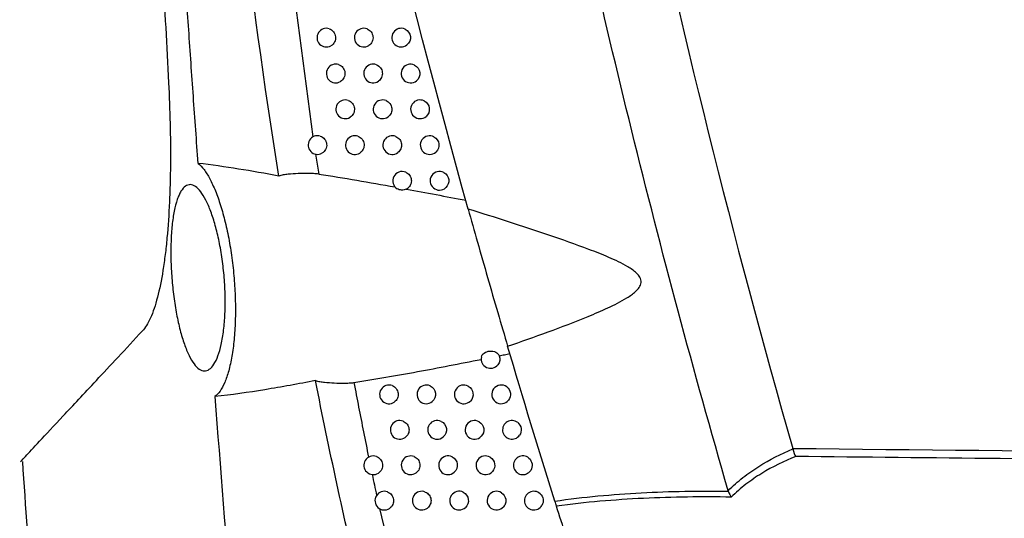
# Model space of a CAD drawing. Header units: millimetres. Extents: x -0.41 to 0.79, y -0.23 to 0.59.
# Tile 28 of 83: x 0.3256 to 0.3783, y 0.0663 to 0.0929. Entities that reach past the tile are written whole.
import ezdxf

# ---------------------------------------------------------------- set-up
doc = ezdxf.new("R2010")
doc.units = ezdxf.units.MM

msp = doc.modelspace()

# ---------------------------------------------------------------- linework, layer by layer
at = {"color": 9, "linetype": 'Continuous', "lineweight": 25}
for p, q in [((0.339617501, 0.0995211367), (0.3412953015, 0.0866657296)), ((0.3448545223, 0.0667932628), (0.3452022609, 0.0653828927))]:
    msp.add_line(p, q, dxfattribs=at)
at = {"color": 7, "linetype": 'Continuous', "lineweight": 25}
msp.add_line((0.3414399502, 0.0857407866), (0.3416093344, 0.0846804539), dxfattribs=at)
for centre, radius, start, end in [((0.3420156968, 0.0919751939), 0.0005, 72.0203774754, 299.4561108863), ((0.3440156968, 0.0919751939), 0.0005000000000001, 69.1703261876, 303.32087711), ((0.3460156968, 0.0919751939), 0.0005, 65.0331733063, 308.4026009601), ((0.3425166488, 0.0900582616), 0.0005000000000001, 71.5418394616, 300.2958614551), ((0.3445166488, 0.0900582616), 0.0005000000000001, 68.543601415, 304.2968343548), ((0.3465166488, 0.0900582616), 0.0005, 64.176604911, 309.5911058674), ((0.3430251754, 0.0881433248), 0.0005000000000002, 71.0369518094, 301.160874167), ((0.3450251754, 0.0881433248), 0.0005000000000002, 67.8811993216, 305.3062815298), ((0.3470251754, 0.0881433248), 0.0005000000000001, 63.2671424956, 310.8287972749), ((0.3415412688, 0.0862304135), 0.0005000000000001, 72.8678704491, 298.6528483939), ((0.3435412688, 0.0862304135), 0.0005, 70.5042916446, 302.0523077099), ((0.3455412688, 0.0862304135), 0.0005, 67.180882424, 306.3511542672), ((0.3475412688, 0.0862304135), 0.0005, 62.3006167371, 312.1194716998), ((0.3460649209, 0.0843195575), 0.0005000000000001, 66.4401966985, 239.044231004), ((0.3480649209, 0.0843195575), 0.0005000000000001, 61.2723114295, 313.4674577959), ((0.3460649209, 0.0843195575), 0.0005000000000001, 295.999198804, 307.4335971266), ((0.3507962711, 0.0747971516), 0.0005000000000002, 168.411724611, 321.2727014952), ((0.3453650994, 0.0728992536), 0.0005, 69.2465628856, 304.8247824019), ((0.3473650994, 0.0728992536), 0.0005, 65.8517590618, 309.1553003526), ((0.3493650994, 0.0728992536), 0.0004999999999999, 60.973779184, 314.8732721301), ((0.3513650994, 0.0728992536), 0.0005000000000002, 53.4358670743, 323.1041892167), ((0.3459414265, 0.0710036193), 0.0005000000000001, 68.6117771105, 305.8159978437), ((0.3479414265, 0.0710036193), 0.0005000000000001, 65.0291600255, 310.3157846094), ((0.3499414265, 0.0710036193), 0.0005000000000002, 59.8546372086, 316.305083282), ((0.3519414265, 0.0710036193), 0.0005, 51.7626311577, 325.0533845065), ((0.3445252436, 0.0691102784), 0.0005, 70.6721515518, 303.1361424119), ((0.3465252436, 0.0691102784), 0.0005, 67.9425037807, 306.8389229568), ((0.3485252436, 0.0691102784), 0.0005, 64.1588783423, 311.5199834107), ((0.3505252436, 0.0691102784), 0.0005, 58.661788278, 317.8049371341), ((0.3525252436, 0.0691102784), 0.0005000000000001, 49.9456801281, 327.1379797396), ((0.3451165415, 0.0672192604), 0.0005, 70.1133051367, 304.0617783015), ((0.3471165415, 0.0672192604), 0.0005000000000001, 67.2366543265, 307.8953699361), ((0.3491165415, 0.0672192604), 0.0005000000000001, 63.2374060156, 312.7710743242), ((0.3511165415, 0.0672192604), 0.0005000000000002, 57.3879780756, 319.3796627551), ((0.3531165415, 0.0672192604), 0.0005000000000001, 47.9616776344, 329.3807013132)]:
    msp.add_arc(centre, radius, start, end, dxfattribs=at)
for points, knots in [([(0.3635082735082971, 0.0677478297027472), (0.3616632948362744, 0.0741266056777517), (0.3599447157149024, 0.0805423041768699), (0.3567658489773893, 0.0934285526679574), (0.3553046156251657, 0.0999006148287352), (0.352639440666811, 0.1129028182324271), (0.3514350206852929, 0.1194356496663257), (0.3492867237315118, 0.1325334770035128), (0.3483424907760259, 0.139100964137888), (0.346715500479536, 0.1522733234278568), (0.3460312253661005, 0.1588819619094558), (0.3449259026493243, 0.1721017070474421), (0.34450463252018, 0.1787159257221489), (0.3436340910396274, 0.1985715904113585), (0.3435748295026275, 0.2118259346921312), (0.3440495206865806, 0.2250979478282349)], [0, 0, 0, 0, 0.125, 0.125, 0.2500000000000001, 0.2500000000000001, 0.3750000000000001, 0.3750000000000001, 0.5000000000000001, 0.5000000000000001, 0.6250000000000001, 0.6250000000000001, 0.7500000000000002, 0.7500000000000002, 1, 1, 1, 1]), ([(0.3480502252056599, 0.2226828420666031), (0.3476932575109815, 0.2116513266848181), (0.3477043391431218, 0.2006079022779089), (0.3485779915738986, 0.175196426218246), (0.3496982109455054, 0.1608372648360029), (0.3531818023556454, 0.1322704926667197), (0.3555451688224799, 0.1180629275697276), (0.3609350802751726, 0.0925658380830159), (0.3637519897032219, 0.0812320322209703), (0.3669648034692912, 0.0700115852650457)], [3.109241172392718, 3.109241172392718, 3.109241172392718, 3.109241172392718, 3.17595934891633, 3.17595934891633, 3.2629390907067, 3.2629390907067, 3.349918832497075, 3.349918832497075, 3.420469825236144, 3.420469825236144, 3.420469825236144, 3.420469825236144]), ([(0.3317635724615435, 0.1395909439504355), (0.3317861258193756, 0.1383949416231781), (0.3318303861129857, 0.1360478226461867), (0.3319073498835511, 0.132594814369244), (0.3319891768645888, 0.1292767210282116), (0.3320756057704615, 0.1260935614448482), (0.3321653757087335, 0.1230453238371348), (0.3322575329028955, 0.1201320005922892), (0.3323511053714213, 0.1173535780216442), (0.3324943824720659, 0.1133270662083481), (0.3326974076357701, 0.1080925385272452), (0.3329746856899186, 0.1016906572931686), (0.333264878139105, 0.0955431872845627), (0.3334737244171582, 0.0915310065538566), (0.3335759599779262, 0.0895669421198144)], [0, 0, 0, 0, 0.0716636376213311, 0.140637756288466, 0.2069223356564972, 0.2705173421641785, 0.3314227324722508, 0.3896384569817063, 0.4451644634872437, 0.4980007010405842, 0.6310719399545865, 0.7590951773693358, 0.8820709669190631, 1, 1, 1, 1]), ([(0.3351613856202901, 0.0852524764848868), (0.3350743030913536, 0.0864471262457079), (0.3349008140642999, 0.0888271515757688), (0.3346551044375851, 0.0923842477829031), (0.3344210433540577, 0.0959141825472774), (0.3341993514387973, 0.0994169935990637), (0.3339895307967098, 0.1028926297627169), (0.3337914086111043, 0.1063410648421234), (0.3336047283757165, 0.1097622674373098), (0.3334292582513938, 0.113156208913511), (0.3332647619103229, 0.1165228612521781), (0.3331110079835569, 0.119862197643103), (0.3329677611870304, 0.1231741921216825), (0.3328348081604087, 0.1264588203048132), (0.3327118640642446, 0.1297160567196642), (0.3325989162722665, 0.1329458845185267), (0.3324949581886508, 0.1361482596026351), (0.3324331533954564, 0.1382741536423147), (0.3324023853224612, 0.1393324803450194)], [0, 0, 0, 0, 0.0663551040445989, 0.132195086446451, 0.1975202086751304, 0.2623307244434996, 0.3266268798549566, 0.3904089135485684, 0.4536770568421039, 0.5164315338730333, 0.5786725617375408, 0.6404003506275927, 0.7016151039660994, 0.7623170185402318, 0.8225062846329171, 0.8821830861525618, 0.9413476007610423, 1, 1, 1, 1]), ([(0.3421700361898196, 0.0924507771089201), (0.3422605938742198, 0.092421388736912), (0.3423409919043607, 0.0923648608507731), (0.3424600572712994, 0.092214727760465), (0.3424980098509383, 0.0921206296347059), (0.3425173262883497, 0.0919287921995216), (0.342499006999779, 0.0918292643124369), (0.3424120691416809, 0.0916580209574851), (0.3423444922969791, 0.0915866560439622), (0.342261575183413, 0.0915398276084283)], [0, 0, 0, 0, 0.25, 0.25, 0.5, 0.5, 0.75, 0.75, 1, 1, 1, 1]), ([(0.3441934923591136, 0.0924425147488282), (0.344278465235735, 0.0924101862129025), (0.3443530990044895, 0.0923539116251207), (0.3444635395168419, 0.0922094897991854), (0.3444991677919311, 0.0921204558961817), (0.3445191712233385, 0.0919382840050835), (0.3445041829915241, 0.091844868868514), (0.3444271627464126, 0.0916783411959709), (0.344366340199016, 0.0916073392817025), (0.3442903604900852, 0.0915573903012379)], [0, 0, 0, 0, 0.25, 0.25, 0.5, 0.5, 0.75, 0.75, 1, 1, 1, 1]), ([(0.346226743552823, 0.0924284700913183), (0.3463804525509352, 0.0923569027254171), (0.3464903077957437, 0.0922034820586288), (0.3465302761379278, 0.0918630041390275), (0.3464591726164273, 0.0916886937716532), (0.346326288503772, 0.0915833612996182)], [0, 0, 0, 0, 0.5, 0.5, 1, 1, 1, 1]), ([(0.342674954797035, 0.0905325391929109), (0.3427644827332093, 0.0905026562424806), (0.3428438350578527, 0.0904462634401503), (0.3429614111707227, 0.0902974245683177), (0.3429990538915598, 0.0902043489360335), (0.3430187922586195, 0.0900145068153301), (0.3430013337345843, 0.0899161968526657), (0.3429165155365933, 0.0897455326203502), (0.3428503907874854, 0.0896741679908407), (0.342768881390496, 0.0896265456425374)], [0, 0, 0, 0, 0.25, 0.25, 0.5, 0.5, 0.75, 0.75, 1, 1, 1, 1]), ([(0.3446995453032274, 0.0905236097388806), (0.344783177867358, 0.0904907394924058), (0.3448564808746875, 0.0904346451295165), (0.3449650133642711, 0.0902916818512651), (0.3450001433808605, 0.0902039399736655), (0.3450204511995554, 0.0900239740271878), (0.3450061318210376, 0.0899316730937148), (0.3449318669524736, 0.0897669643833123), (0.3448726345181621, 0.0896958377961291), (0.3447983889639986, 0.0896451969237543)], [0, 0, 0, 0, 0.25, 0.25, 0.5, 0.5, 0.75, 0.75, 1, 1, 1, 1]), ([(0.3467344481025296, 0.0905083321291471), (0.3468844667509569, 0.0904357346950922), (0.3469910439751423, 0.0902854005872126), (0.3470314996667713, 0.0899506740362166), (0.346963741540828, 0.089779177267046), (0.3468353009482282, 0.0896729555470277)], [0, 0, 0, 0, 0.5, 0.5, 1, 1, 1, 1]), ([(0.3335759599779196, 0.0895669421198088), (0.3336506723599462, 0.0880969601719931), (0.3336867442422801, 0.0866580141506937), (0.3336736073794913, 0.0849060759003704), (0.333668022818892, 0.0845580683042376), (0.3336504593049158, 0.0838672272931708), (0.3336384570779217, 0.0835247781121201), (0.3335928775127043, 0.0825217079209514), (0.33354967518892, 0.0818800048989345), (0.3334638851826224, 0.0809626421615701), (0.3334317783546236, 0.080664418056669), (0.3333600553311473, 0.0800843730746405), (0.3333203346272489, 0.0798023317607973), (0.3331921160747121, 0.079000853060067), (0.3330938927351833, 0.0785193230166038), (0.3329272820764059, 0.0778802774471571), (0.3328685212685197, 0.0776811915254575), (0.3327443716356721, 0.077312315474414), (0.3326786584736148, 0.077141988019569), (0.3324756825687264, 0.0766871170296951), (0.332331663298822, 0.0764547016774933), (0.33217970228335, 0.0762917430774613)], [0, 0, 0, 0, 0.2499999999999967, 0.2499999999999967, 0.3124999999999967, 0.3124999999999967, 0.3749999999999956, 0.3749999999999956, 0.4999999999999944, 0.4999999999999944, 0.5624999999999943, 0.5624999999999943, 0.6249999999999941, 0.6249999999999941, 0.7499999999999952, 0.7499999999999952, 0.8124999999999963, 0.8124999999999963, 0.8749999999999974, 0.8749999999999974, 1, 1, 1, 1]), ([(0.343187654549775, 0.0886161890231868), (0.3432760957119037, 0.0885858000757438), (0.343354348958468, 0.0885295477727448), (0.3434703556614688, 0.0883820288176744), (0.3435076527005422, 0.0882900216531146), (0.3435277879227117, 0.0881022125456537), (0.3435112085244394, 0.0880052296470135), (0.3434285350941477, 0.0878351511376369), (0.3433639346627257, 0.0877638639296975), (0.343283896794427, 0.0877154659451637)], [0, 0, 0, 0, 0.25, 0.25, 0.5, 0.5, 0.75, 0.75, 1, 1, 1, 1]), ([(0.3452134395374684, 0.0886065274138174), (0.3452956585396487, 0.088573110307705), (0.3453675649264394, 0.0885172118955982), (0.345474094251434, 0.088375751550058), (0.3455086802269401, 0.0882893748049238), (0.3455292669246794, 0.0881116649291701), (0.3455156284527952, 0.0880205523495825), (0.3454441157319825, 0.0878577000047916), (0.3453865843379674, 0.0877865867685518), (0.3453141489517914, 0.0877352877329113)], [0, 0, 0, 0, 0.25, 0.25, 0.5, 0.5, 0.75, 0.75, 1, 1, 1, 1]), ([(0.3472500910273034, 0.0885898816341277), (0.3473962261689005, 0.0885162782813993), (0.3474994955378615, 0.0883683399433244), (0.3475401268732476, 0.0880411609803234), (0.3474758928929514, 0.0878719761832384), (0.3473520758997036, 0.0877649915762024)], [0, 0, 0, 0, 0.5, 0.5, 1, 1, 1, 1]), ([(0.341688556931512, 0.086708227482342), (0.3417805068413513, 0.0866798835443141), (0.3418624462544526, 0.0866235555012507), (0.3419840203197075, 0.0864723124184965), (0.342022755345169, 0.0863771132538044), (0.3420423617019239, 0.086182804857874), (0.342023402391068, 0.0860817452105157), (0.3419345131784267, 0.0859093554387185), (0.3418654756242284, 0.0858377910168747), (0.341781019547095, 0.0857916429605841)], [0, 0, 0, 0, 0.25, 0.25, 0.5, 0.5, 0.75, 0.75, 1, 1, 1, 1]), ([(0.3437081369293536, 0.086701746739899), (0.3437954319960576, 0.0866708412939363), (0.3438725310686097, 0.0866147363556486), (0.3439868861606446, 0.0864685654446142), (0.3440238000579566, 0.0863776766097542), (0.3440443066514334, 0.0861919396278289), (0.3440286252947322, 0.086096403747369), (0.343948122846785, 0.0859269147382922), (0.3438851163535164, 0.0858557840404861), (0.3438066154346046, 0.0858066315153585)], [0, 0, 0, 0, 0.25, 0.25, 0.5, 0.5, 0.75, 0.75, 1, 1, 1, 1]), ([(0.345735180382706, 0.0866912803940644), (0.3458159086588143, 0.0866573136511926), (0.3458863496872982, 0.0866016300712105), (0.3459907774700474, 0.0864617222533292), (0.3460247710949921, 0.0863767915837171), (0.3460456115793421, 0.0862013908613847), (0.3460326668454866, 0.0861115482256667), (0.3459639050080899, 0.0859505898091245), (0.3459081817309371, 0.085879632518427), (0.345837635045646, 0.0858277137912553)], [0, 0, 0, 0, 0.25, 0.25, 0.5, 0.5, 0.75, 0.75, 1, 1, 1, 1]), ([(0.3477736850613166, 0.0866731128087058), (0.3479157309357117, 0.0865985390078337), (0.3480155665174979, 0.0864531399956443), (0.3480562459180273, 0.0861336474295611), (0.3479956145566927, 0.0859671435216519), (0.3478766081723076, 0.0858595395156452)], [0, 0, 0, 0, 0.5, 0.5, 1, 1, 1, 1]), ([(0.3351613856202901, 0.0852524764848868), (0.3352650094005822, 0.0851689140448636), (0.335369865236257, 0.0850570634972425), (0.3355799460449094, 0.0847769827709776), (0.3356830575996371, 0.0846117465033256), (0.3358853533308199, 0.0842324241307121), (0.3359845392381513, 0.0840183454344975), (0.3361785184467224, 0.0835387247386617), (0.3362711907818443, 0.0832782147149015), (0.3364460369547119, 0.0827215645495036), (0.3365285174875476, 0.0824246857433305), (0.3366827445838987, 0.0817917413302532), (0.3367534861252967, 0.0814590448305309), (0.336878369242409, 0.0807786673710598), (0.3369331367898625, 0.0804285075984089), (0.3370030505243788, 0.0798875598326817), (0.3370243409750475, 0.0797040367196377), (0.3370618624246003, 0.0793390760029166), (0.3370782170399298, 0.0791567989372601), (0.3371201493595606, 0.0786105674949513), (0.3371386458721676, 0.0782472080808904), (0.3371516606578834, 0.0777034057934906), (0.3371534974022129, 0.0775222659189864), (0.3371521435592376, 0.0771679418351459), (0.3371489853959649, 0.076993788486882), (0.3371322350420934, 0.0764801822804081), (0.3371114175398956, 0.0761495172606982), (0.3370501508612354, 0.075512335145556), (0.3370103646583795, 0.0752134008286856), (0.3369144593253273, 0.0746585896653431), (0.3368580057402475, 0.0744008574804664), (0.3367294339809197, 0.0739309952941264), (0.3366587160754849, 0.0737235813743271), (0.3365054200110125, 0.0733608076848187), (0.3364223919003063, 0.0732048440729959), (0.3362464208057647, 0.0729494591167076), (0.336154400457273, 0.0728509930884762), (0.336058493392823, 0.0727814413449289)], [0, 0, 0, 0, 0.0624999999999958, 0.0624999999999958, 0.1249999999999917, 0.1249999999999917, 0.1874999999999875, 0.1874999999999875, 0.2499999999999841, 0.2499999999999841, 0.3124999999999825, 0.3124999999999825, 0.3749999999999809, 0.3749999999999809, 0.4374999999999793, 0.4374999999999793, 0.4687499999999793, 0.4687499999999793, 0.4999999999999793, 0.4999999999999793, 0.5624999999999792, 0.5624999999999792, 0.5937499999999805, 0.5937499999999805, 0.6249999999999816, 0.6249999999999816, 0.6874999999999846, 0.6874999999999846, 0.7499999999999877, 0.7499999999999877, 0.8124999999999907, 0.8124999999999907, 0.8749999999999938, 0.8749999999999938, 0.9374999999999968, 0.9374999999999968, 1, 1, 1, 1]), ([(0.3394747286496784, 0.0845741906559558), (0.3387544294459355, 0.0847112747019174), (0.3380350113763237, 0.084837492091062), (0.3365974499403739, 0.0850649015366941), (0.3358797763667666, 0.0851664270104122), (0.33516138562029, 0.0852524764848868)], [0, 0, 0, 0, 0.5, 0.5, 1, 1, 1, 1]), ([(0.3416094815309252, 0.0846804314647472), (0.341518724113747, 0.0846942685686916), (0.3414269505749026, 0.0847009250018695), (0.3412429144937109, 0.0847109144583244), (0.3411505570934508, 0.0847135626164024), (0.3408728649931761, 0.0847172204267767), (0.3406885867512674, 0.0847139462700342), (0.3403264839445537, 0.0846984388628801), (0.3401476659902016, 0.0846862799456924), (0.3398842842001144, 0.0846573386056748), (0.3397967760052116, 0.0846458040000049), (0.3396285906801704, 0.0846167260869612), (0.3395467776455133, 0.0846000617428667), (0.3394747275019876, 0.0845741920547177)], [0, 0, 0, 0, 0.1249999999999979, 0.1249999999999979, 0.2499999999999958, 0.2499999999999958, 0.4999999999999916, 0.4999999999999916, 0.7499999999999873, 0.7499999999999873, 0.8749999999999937, 0.8749999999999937, 1, 1, 1, 1]), ([(0.3416094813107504, 0.0846804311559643), (0.3422868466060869, 0.0845771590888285), (0.3429651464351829, 0.0844672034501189), (0.344324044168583, 0.0842369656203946), (0.3450046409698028, 0.0841166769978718), (0.3456865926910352, 0.0839926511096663)], [0, 0, 0, 0, 0.5, 0.5, 1, 1, 1, 1]), ([(0.3462647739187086, 0.0847778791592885), (0.3463439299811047, 0.084743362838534), (0.3464128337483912, 0.0846879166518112), (0.346515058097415, 0.0845496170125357), (0.3465484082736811, 0.0844662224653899), (0.3465694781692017, 0.084293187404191), (0.3465572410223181, 0.084204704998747), (0.3464912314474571, 0.0840456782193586), (0.3464374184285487, 0.0839750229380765), (0.3463688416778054, 0.083922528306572)], [0, 0, 0, 0, 0.25, 0.25, 0.5, 0.5, 0.75, 0.75, 1, 1, 1, 1]), ([(0.3483052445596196, 0.0847580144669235), (0.348442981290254, 0.0846825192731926), (0.3485392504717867, 0.0845398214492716), (0.3485798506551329, 0.0842281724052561), (0.3485228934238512, 0.084064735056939), (0.3484088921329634, 0.0839566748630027)], [0, 0, 0, 0, 0.5, 0.5, 1, 1, 1, 1]), ([(0.3364450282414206, 0.08013137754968), (0.336490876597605, 0.0798052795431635), (0.3365269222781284, 0.0794779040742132), (0.3365800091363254, 0.0788206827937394), (0.336597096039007, 0.0784885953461), (0.3366104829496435, 0.0778315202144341), (0.3366067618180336, 0.0775144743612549), (0.3365792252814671, 0.0769026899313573), (0.3365549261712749, 0.0766054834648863), (0.3364881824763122, 0.0760587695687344), (0.3364458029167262, 0.0758064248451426), (0.3363433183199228, 0.0753437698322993), (0.3362839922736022, 0.0751378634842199), (0.3361529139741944, 0.0747833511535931), (0.3360800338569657, 0.0746320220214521), (0.3359247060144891, 0.0743908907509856), (0.3358429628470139, 0.0743013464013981), (0.3356717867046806, 0.0741822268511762), (0.3355816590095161, 0.0741531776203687), (0.3354006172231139, 0.0741577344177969), (0.335308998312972, 0.0741904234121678), (0.335123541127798, 0.0743171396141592), (0.3350301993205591, 0.0744115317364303), (0.3348486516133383, 0.0746547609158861), (0.3347595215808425, 0.0748041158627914), (0.3345845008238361, 0.0751608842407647), (0.3345006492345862, 0.0753644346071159), (0.3343421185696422, 0.0758153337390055), (0.3342666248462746, 0.076065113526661), (0.3341262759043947, 0.0766063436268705), (0.3340628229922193, 0.0768918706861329), (0.3339774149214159, 0.0773422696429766), (0.3339505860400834, 0.0774961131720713), (0.3339003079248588, 0.0778115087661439), (0.3338768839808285, 0.0779731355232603), (0.3338133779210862, 0.0784582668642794), (0.3337793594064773, 0.0787857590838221), (0.3337280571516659, 0.0794489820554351), (0.3337109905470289, 0.0797857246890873), (0.3336957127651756, 0.0804359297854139), (0.3336971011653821, 0.0807534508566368), (0.3337187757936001, 0.0813727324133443), (0.3337387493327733, 0.0816645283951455), (0.3337961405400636, 0.082210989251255), (0.3338341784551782, 0.0824686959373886), (0.3339256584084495, 0.0829296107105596), (0.3339789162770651, 0.0831338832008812), (0.3340701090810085, 0.0834016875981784), (0.3341025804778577, 0.0834847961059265), (0.3341701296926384, 0.0836348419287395), (0.3342052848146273, 0.0837021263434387), (0.3343148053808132, 0.0838815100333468), (0.3343934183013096, 0.0839715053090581), (0.3345608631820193, 0.0840901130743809), (0.3346475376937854, 0.0841173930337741), (0.3348265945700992, 0.0841111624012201), (0.3349199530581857, 0.0840768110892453), (0.33510718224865, 0.0839480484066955), (0.3352008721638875, 0.0838545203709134), (0.3353883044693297, 0.0836098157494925), (0.3354827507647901, 0.0834568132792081), (0.3356642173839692, 0.0831032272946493), (0.3357520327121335, 0.0829020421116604), (0.3359214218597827, 0.0824495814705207), (0.3360028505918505, 0.0821977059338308), (0.3361518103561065, 0.0816640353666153), (0.3362203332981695, 0.0813798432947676), (0.3363444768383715, 0.0807746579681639), (0.3363991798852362, 0.0804574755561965), (0.3364450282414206, 0.08013137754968)], [0, 0, 0, 0, 0.0312499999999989, 0.0312499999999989, 0.0624999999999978, 0.0624999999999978, 0.0937499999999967, 0.0937499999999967, 0.1249999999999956, 0.1249999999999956, 0.1562499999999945, 0.1562499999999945, 0.1874999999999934, 0.1874999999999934, 0.2187499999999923, 0.2187499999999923, 0.2499999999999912, 0.2499999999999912, 0.2812499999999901, 0.2812499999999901, 0.312499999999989, 0.312499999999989, 0.3437499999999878, 0.3437499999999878, 0.3749999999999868, 0.3749999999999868, 0.4062499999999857, 0.4062499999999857, 0.4374999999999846, 0.4374999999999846, 0.4687499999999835, 0.4687499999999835, 0.4843749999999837, 0.4843749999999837, 0.499999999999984, 0.499999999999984, 0.5312499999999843, 0.5312499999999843, 0.5624999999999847, 0.5624999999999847, 0.593749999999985, 0.593749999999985, 0.6249999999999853, 0.6249999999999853, 0.6562499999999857, 0.6562499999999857, 0.687499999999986, 0.687499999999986, 0.7031249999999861, 0.7031249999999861, 0.7187499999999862, 0.7187499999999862, 0.7499999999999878, 0.7499999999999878, 0.7812499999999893, 0.7812499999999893, 0.8124999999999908, 0.8124999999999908, 0.8437499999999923, 0.8437499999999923, 0.8749999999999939, 0.8749999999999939, 0.9062499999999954, 0.9062499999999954, 0.937499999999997, 0.937499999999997, 0.9687499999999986, 0.9687499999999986, 1, 1, 1, 1]), ([(0.3462841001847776, 0.0838701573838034), (0.3462178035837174, 0.0838378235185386), (0.3461306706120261, 0.0838217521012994), (0.3459564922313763, 0.0838292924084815), (0.3458709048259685, 0.0838528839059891), (0.3458077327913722, 0.0838907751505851)], [0, 0, 0, 0, 0.5, 0.5, 1, 1, 1, 1]), ([(0.3463026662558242, 0.0838796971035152), (0.3468291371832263, 0.0837824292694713), (0.3473564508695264, 0.0836831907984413), (0.3484129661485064, 0.0834821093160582), (0.3489421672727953, 0.0833802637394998), (0.3494724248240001, 0.0832778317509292)], [0, 0, 0, 0, 0.5, 0.5, 1, 1, 1, 1]), ([(0.3517122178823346, 0.0754786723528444), (0.3524328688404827, 0.0757262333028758), (0.3531532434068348, 0.0759798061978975), (0.3545910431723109, 0.0765056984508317), (0.3553079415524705, 0.0767767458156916), (0.356372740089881, 0.0772140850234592), (0.3567260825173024, 0.0773650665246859), (0.3574230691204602, 0.0776885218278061), (0.3577687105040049, 0.077859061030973), (0.3582591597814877, 0.0781626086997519), (0.3584191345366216, 0.0782719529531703), (0.3586306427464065, 0.0784659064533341), (0.3586970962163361, 0.0785363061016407), (0.3588051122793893, 0.0786967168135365), (0.3588455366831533, 0.078787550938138), (0.3588615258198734, 0.078979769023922), (0.3588340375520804, 0.0790776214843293), (0.3587399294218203, 0.0792452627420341), (0.3586751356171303, 0.0793190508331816), (0.3584675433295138, 0.0795164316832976), (0.3583062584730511, 0.0796236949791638), (0.3578148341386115, 0.0799170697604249), (0.357469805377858, 0.0800759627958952), (0.3567723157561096, 0.0803777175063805), (0.3564181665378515, 0.0805177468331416), (0.3553518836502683, 0.0809226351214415), (0.3546353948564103, 0.081172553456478), (0.3524826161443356, 0.0819026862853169), (0.351042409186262, 0.0823615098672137), (0.3496032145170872, 0.0828089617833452)], [0, 0, 0, 0, 0.1250000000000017, 0.1250000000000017, 0.2500000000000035, 0.2500000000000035, 0.3125000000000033, 0.3125000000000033, 0.3750000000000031, 0.3750000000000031, 0.4062500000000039, 0.4062500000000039, 0.4218750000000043, 0.4218750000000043, 0.4375000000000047, 0.4375000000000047, 0.4531250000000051, 0.4531250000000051, 0.4687500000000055, 0.4687500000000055, 0.5000000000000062, 0.5000000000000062, 0.5625000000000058, 0.5625000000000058, 0.6250000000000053, 0.6250000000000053, 0.7500000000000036, 0.7500000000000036, 1, 1, 1, 1]), ([(0.3496032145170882, 0.0828089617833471), (0.3497622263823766, 0.0822399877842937), (0.3499285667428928, 0.0816486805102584), (0.350275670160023, 0.080424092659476), (0.3504581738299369, 0.0797848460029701), (0.3508208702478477, 0.0785240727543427), (0.3510034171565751, 0.0778942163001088), (0.3513674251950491, 0.0766473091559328), (0.3515430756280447, 0.0760501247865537), (0.3517122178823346, 0.0754786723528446)], [0, 0, 0, 0, 0.25, 0.25, 0.5, 0.5, 0.75, 0.75, 1, 1, 1, 1]), ([(0.3256719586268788, 0.0693130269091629), (0.3256716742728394, 0.0693127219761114), (0.3256137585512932, 0.0692506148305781), (0.3258683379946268, 0.0695236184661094), (0.3265939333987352, 0.0703017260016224), (0.3278687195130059, 0.0716687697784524), (0.3293692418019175, 0.0732778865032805), (0.3308493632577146, 0.0748651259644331), (0.3317361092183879, 0.0758160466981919), (0.3321797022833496, 0.0762917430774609)], [0, 0, 0, 0, 0.0009578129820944, 0.1950822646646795, 0.389930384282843, 0.5869623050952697, 0.7847112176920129, 0.8923021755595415, 1, 1, 1, 1]), ([(0.350306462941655, 0.0748975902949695), (0.3503226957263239, 0.0749767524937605), (0.350377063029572, 0.0750529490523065), (0.3505419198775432, 0.075169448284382), (0.3506484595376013, 0.0752066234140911), (0.3508716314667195, 0.0752233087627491), (0.3509833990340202, 0.0752024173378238), (0.351167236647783, 0.0751112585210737), (0.3512349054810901, 0.0750435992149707), (0.3512660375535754, 0.0749670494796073)], [0, 0, 0, 0, 0.25, 0.25, 0.5, 0.5, 0.75, 0.75, 1, 1, 1, 1]), ([(0.3434940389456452, 0.0735337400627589), (0.3446235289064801, 0.0737120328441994), (0.3457544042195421, 0.0739083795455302), (0.3480211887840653, 0.0743256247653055), (0.3491570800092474, 0.0745466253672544), (0.3502968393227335, 0.0747733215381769)], [0, 0, 0, 0, 0.5, 0.5, 1, 1, 1, 1]), ([(0.3414356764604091, 0.0736366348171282), (0.3405297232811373, 0.0734596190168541), (0.3396267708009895, 0.0732969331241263), (0.3378326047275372, 0.0730050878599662), (0.3369448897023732, 0.0728783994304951), (0.336058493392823, 0.0727814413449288)], [0, 0, 0, 0, 0.5, 0.5, 1, 1, 1, 1]), ([(0.3533457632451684, 0.0303826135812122), (0.3520913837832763, 0.0339073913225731), (0.3509014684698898, 0.0374558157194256), (0.3486528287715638, 0.0445911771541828), (0.3475939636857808, 0.0481787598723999), (0.3456070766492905, 0.0553939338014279), (0.3446791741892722, 0.0590216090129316), (0.3429574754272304, 0.0663054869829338), (0.3421629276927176, 0.069963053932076), (0.3414356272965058, 0.0736365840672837)], [0, 0, 0, 0, 0.25, 0.25, 0.5, 0.5, 0.75, 0.75, 1, 1, 1, 1]), ([(0.3414357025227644, 0.0736365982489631), (0.3415100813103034, 0.0736138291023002), (0.3415901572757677, 0.0735985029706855), (0.3417532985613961, 0.0735717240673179), (0.3418368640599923, 0.0735609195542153), (0.3420912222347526, 0.0735331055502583), (0.3422646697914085, 0.0735207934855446), (0.3426118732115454, 0.0735046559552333), (0.3427865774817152, 0.0735007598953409), (0.3430509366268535, 0.0735029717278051), (0.3431394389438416, 0.0735050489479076), (0.3433178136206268, 0.0735139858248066), (0.3434075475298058, 0.0735200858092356), (0.3434940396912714, 0.0735337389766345)], [0, 0, 0, 0, 0.1249999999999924, 0.1249999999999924, 0.2499999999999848, 0.2499999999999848, 0.4999999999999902, 0.4999999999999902, 0.7499999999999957, 0.7499999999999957, 0.8749999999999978, 0.8749999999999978, 1, 1, 1, 1]), ([(0.3434940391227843, 0.0735337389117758), (0.3435769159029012, 0.0730959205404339), (0.3437438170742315, 0.072214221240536), (0.344004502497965, 0.070884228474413), (0.344185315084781, 0.0699926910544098), (0.3442763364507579, 0.0695438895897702)], [0, 0, 0, 0, 0.3287760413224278, 0.6621047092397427, 1, 1, 1, 1]), ([(0.345542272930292, 0.0733668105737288), (0.3456264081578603, 0.0733349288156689), (0.3457004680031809, 0.0732796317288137), (0.3458107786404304, 0.0731377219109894), (0.3458469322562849, 0.0730502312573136), (0.3458692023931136, 0.0728702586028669), (0.3458558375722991, 0.072777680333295), (0.3457831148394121, 0.0726119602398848), (0.3457245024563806, 0.0725401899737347), (0.3456506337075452, 0.0724888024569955)], [0, 0, 0, 0, 0.25, 0.25, 0.5, 0.5, 0.75, 0.75, 1, 1, 1, 1]), ([(0.3475696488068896, 0.0733554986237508), (0.3477244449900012, 0.0732860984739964), (0.3478365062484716, 0.0731341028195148), (0.3478811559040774, 0.0727940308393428), (0.3478123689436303, 0.0726186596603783), (0.3476808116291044, 0.0725115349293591)], [0, 0, 0, 0, 0.5, 0.5, 1, 1, 1, 1]), ([(0.3496077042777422, 0.0733364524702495), (0.3497429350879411, 0.0732614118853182), (0.3498377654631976, 0.0731214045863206), (0.3498806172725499, 0.0728155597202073), (0.3498274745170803, 0.0726540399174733), (0.349717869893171, 0.0725449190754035)], [0, 0, 0, 0, 0.5, 0.5, 1, 1, 1, 1]), ([(0.3516629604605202, 0.0733008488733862), (0.3517690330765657, 0.0732221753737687), (0.3518405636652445, 0.0731009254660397), (0.3518783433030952, 0.0728416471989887), (0.3518442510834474, 0.072704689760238), (0.3517649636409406, 0.0725990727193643)], [0, 0, 0, 0, 0.5, 0.5, 1, 1, 1, 1]), ([(0.3360584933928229, 0.0727814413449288), (0.336626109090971, 0.0651335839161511), (0.3372727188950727, 0.0574906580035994), (0.3387335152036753, 0.0422179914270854), (0.3395472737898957, 0.0345887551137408), (0.3404460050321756, 0.026968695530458)], [0, 0, 0, 0, 0.5, 0.5, 1, 1, 1, 1]), ([(0.346123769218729, 0.07146918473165), (0.3462065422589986, 0.0714367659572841), (0.3462792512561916, 0.0713816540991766), (0.3463876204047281, 0.0712412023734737), (0.346423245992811, 0.0711550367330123), (0.3464457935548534, 0.0709772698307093), (0.346433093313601, 0.0708858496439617), (0.3463630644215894, 0.0707219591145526), (0.346306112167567, 0.0706501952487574), (0.3462340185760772, 0.0705981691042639)], [0, 0, 0, 0, 0.25, 0.25, 0.5, 0.5, 0.75, 0.75, 1, 1, 1, 1]), ([(0.3481525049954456, 0.0714568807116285), (0.3483037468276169, 0.0713864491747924), (0.3484126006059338, 0.0712374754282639), (0.3484577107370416, 0.0709028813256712), (0.3483921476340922, 0.0707303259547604), (0.348264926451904, 0.0706223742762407)], [0, 0, 0, 0, 0.5, 0.5, 1, 1, 1, 1]), ([(0.3501925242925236, 0.0714359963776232), (0.3503231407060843, 0.0713601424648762), (0.3504142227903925, 0.0712230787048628), (0.3504567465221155, 0.0709252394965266), (0.3504072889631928, 0.0707674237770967), (0.3503029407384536, 0.0706582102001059)], [0, 0, 0, 0, 0.5, 0.5, 1, 1, 1, 1]), ([(0.3522508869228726, 0.0713963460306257), (0.3523504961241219, 0.0713178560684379), (0.3524172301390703, 0.0712014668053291), (0.3524541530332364, 0.0709521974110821), (0.3524239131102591, 0.0708211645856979), (0.3523512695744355, 0.0707172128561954)], [0, 0, 0, 0, 0.5, 0.5, 1, 1, 1, 1]), ([(0.3446907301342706, 0.0695820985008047), (0.3447775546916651, 0.0695516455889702), (0.3448544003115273, 0.0694963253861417), (0.3449689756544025, 0.0693520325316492), (0.3450064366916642, 0.0692621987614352), (0.3450288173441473, 0.0690779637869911), (0.3450145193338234, 0.0689831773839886), (0.3449369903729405, 0.0688135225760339), (0.3448756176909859, 0.0687418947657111), (0.3447985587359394, 0.0686915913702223)], [0, 0, 0, 0, 0.25, 0.25, 0.5, 0.5, 0.75, 0.75, 1, 1, 1, 1]), ([(0.3467130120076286, 0.0695736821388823), (0.3467943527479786, 0.0695407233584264), (0.3468656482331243, 0.0694858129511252), (0.3469719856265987, 0.0693468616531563), (0.3470070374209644, 0.0692620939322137), (0.3470298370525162, 0.0690865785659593), (0.3470178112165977, 0.0689963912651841), (0.3469504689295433, 0.0688343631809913), (0.3468952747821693, 0.0687627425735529), (0.346825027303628, 0.0687101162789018)], [0, 0, 0, 0, 0.25, 0.25, 0.5, 0.5, 0.75, 0.75, 1, 1, 1, 1]), ([(0.3487431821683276, 0.0695602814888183), (0.3488906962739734, 0.0694888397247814), (0.3489963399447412, 0.0693421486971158), (0.3490415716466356, 0.0690148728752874), (0.348979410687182, 0.0688445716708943), (0.3488566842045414, 0.068735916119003)], [0, 0, 0, 0, 0.5, 0.5, 1, 1, 1, 1]), ([(0.350785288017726, 0.0695373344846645), (0.3509110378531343, 0.0694607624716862), (0.3509982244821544, 0.0693268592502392), (0.3510402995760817, 0.0690372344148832), (0.3509945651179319, 0.0688835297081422), (0.350895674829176, 0.0687744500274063)], [0, 0, 0, 0, 0.5, 0.5, 1, 1, 1, 1]), ([(0.3635082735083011, 0.0677478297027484), (0.3637577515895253, 0.0680009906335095), (0.3640216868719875, 0.0682349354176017), (0.3645685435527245, 0.0686669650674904), (0.3648518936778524, 0.0688655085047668), (0.3657271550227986, 0.0694166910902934), (0.3663403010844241, 0.0697229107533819), (0.3669722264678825, 0.0699805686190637)], [0, 0, 0, 0, 0.2499999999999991, 0.2499999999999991, 0.4999999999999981, 0.4999999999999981, 1, 1, 1, 1]), ([(0.367124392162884, 0.0695780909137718), (0.3664952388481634, 0.0693284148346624), (0.3658836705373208, 0.069031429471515), (0.3650117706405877, 0.0684962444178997), (0.3647293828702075, 0.0683032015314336), (0.3641843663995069, 0.0678820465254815), (0.3639213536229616, 0.067653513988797), (0.3636732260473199, 0.0674055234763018)], [0, 0, 0, 0, 0.5000000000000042, 0.5000000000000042, 0.7500000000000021, 0.7500000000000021, 1, 1, 1, 1]), ([(0.4466008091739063, 0.0687187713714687), (0.4385929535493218, 0.0688100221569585), (0.4305850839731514, 0.0688997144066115), (0.4225772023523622, 0.0689879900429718), (0.4174094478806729, 0.0690449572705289), (0.4122416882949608, 0.069101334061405), (0.4070739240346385, 0.0691571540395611), (0.401048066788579, 0.0692222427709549), (0.3950222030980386, 0.0692865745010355), (0.3889963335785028, 0.0693501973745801), (0.3817056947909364, 0.0694271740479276), (0.3744150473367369, 0.0695031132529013), (0.367124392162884, 0.0695780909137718)], [0.0004913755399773, 0.0004913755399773, 0.0004913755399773, 0.0004913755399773, 0.0245199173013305, 0.0245199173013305, 0.0245199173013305, 0.0400263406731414, 0.0400263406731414, 0.0400263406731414, 0.0581075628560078, 0.0581075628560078, 0.0581075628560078, 0.0799838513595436, 0.0799838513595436, 0.0799838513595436, 0.0799838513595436]), ([(0.325755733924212, 0.0693192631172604), (0.3260973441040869, 0.0644550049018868), (0.3270678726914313, 0.0506354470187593), (0.3285312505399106, 0.0368584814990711), (0.3294795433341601, 0.0279307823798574)], [0, 0, 0, 0, 0.3519836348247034, 1, 1, 1, 1]), ([(0.3528470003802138, 0.0694929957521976), (0.3529397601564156, 0.0694150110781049), (0.3530014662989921, 0.0693039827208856), (0.3530373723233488, 0.0690651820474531), (0.3530109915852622, 0.0689407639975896), (0.352945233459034, 0.0688389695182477)], [0, 0, 0, 0, 0.5, 0.5, 1, 1, 1, 1]), ([(0.3444684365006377, 0.068613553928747), (0.3445071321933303, 0.0684284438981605), (0.344584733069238, 0.0680572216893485), (0.3446635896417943, 0.0676862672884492), (0.3447031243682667, 0.0675002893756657)], [0, 0, 0, 0, 0.4986502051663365, 1, 1, 1, 1]), ([(0.345286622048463, 0.0676894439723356), (0.3453722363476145, 0.0676584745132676), (0.3454478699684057, 0.0676033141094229), (0.3455607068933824, 0.0674603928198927), (0.3455977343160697, 0.0673717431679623), (0.3456204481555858, 0.0671896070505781), (0.3456067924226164, 0.0670958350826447), (0.345531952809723, 0.0669279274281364), (0.3454720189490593, 0.0668560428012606), (0.345396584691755, 0.0668050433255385)], [0, 0, 0, 0, 0.25, 0.25, 0.5, 0.5, 0.75, 0.75, 1, 1, 1, 1]), ([(0.3473100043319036, 0.0676803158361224), (0.3473898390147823, 0.0676468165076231), (0.3474596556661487, 0.0675921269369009), (0.3475638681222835, 0.0674547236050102), (0.34759829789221, 0.0673714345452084), (0.3476213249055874, 0.0671982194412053), (0.3476099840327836, 0.0671093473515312), (0.3475453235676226, 0.0669492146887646), (0.3474919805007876, 0.0668778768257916), (0.347423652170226, 0.0668246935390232)], [0, 0, 0, 0, 0.25, 0.25, 0.5, 0.5, 0.75, 0.75, 1, 1, 1, 1]), ([(0.3493416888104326, 0.0676657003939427), (0.3494852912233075, 0.0675932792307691), (0.3495876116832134, 0.06744899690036), (0.3496328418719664, 0.0671291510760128), (0.3495741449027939, 0.0669614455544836), (0.349456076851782, 0.0668522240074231)], [0, 0, 0, 0, 0.5, 0.5, 1, 1, 1, 1]), ([(0.3513860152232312, 0.0676404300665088), (0.3515067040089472, 0.0675632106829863), (0.3515898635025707, 0.0674325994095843), (0.3516208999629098, 0.0672215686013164), (0.3516161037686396, 0.0671485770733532), (0.3515766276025, 0.0670113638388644), (0.3515427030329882, 0.0669481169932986), (0.351496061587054, 0.0668937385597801)], [0, 0, 0, 0, 0.5, 0.5, 0.75, 0.75, 1, 1, 1, 1]), ([(0.3534513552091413, 0.0675906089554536), (0.3535368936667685, 0.0675134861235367), (0.3535933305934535, 0.0674083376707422), (0.3536279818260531, 0.0671804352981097), (0.3536054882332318, 0.0670637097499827), (0.3535468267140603, 0.0669645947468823)], [0, 0, 0, 0, 0.5, 0.5, 1, 1, 1, 1]), ([(0.3542424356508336, 0.067194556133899), (0.355770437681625, 0.0674168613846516), (0.3573109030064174, 0.0675555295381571), (0.3604093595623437, 0.0677228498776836), (0.3619616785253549, 0.0677487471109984), (0.3635160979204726, 0.0677241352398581)], [0, 0, 0, 0, 0.5, 0.5, 1, 1, 1, 1]), ([(0.3636732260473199, 0.0674055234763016), (0.3621078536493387, 0.0674353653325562), (0.3605445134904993, 0.0674161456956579), (0.3574222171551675, 0.0672650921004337), (0.3558690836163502, 0.0671359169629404), (0.3543274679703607, 0.0669248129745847)], [0, 0, 0, 0, 0.5, 0.5, 1, 1, 1, 1])]:
    msp.add_open_spline(points, degree=3, knots=knots, dxfattribs=at)
for points in [[(0.349603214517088, 0.0828089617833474), (0.3462412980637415, 0.0948385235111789), (0.3433315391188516, 0.1069863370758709), (0.3408761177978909, 0.1192524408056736)], [(0.339474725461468, 0.0845741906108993), (0.3378915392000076, 0.0944284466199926), (0.3367896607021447, 0.1043595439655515), (0.3361741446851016, 0.1143232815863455)], [(0.3542424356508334, 0.0671945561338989), (0.3533751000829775, 0.0699486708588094), (0.3525316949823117, 0.0727100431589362), (0.3517122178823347, 0.0754786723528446)], [(0.3512660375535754, 0.0749670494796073), (0.3513244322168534, 0.0748049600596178), (0.3512935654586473, 0.0746180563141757), (0.3511863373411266, 0.0744843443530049)], [(0.3512660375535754, 0.0749670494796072), (0.3513600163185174, 0.0749859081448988), (0.3515480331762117, 0.0750236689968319), (0.3517361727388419, 0.0750614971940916), (0.3518302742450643, 0.0750804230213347)], [(0.3669648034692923, 0.0700115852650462), (0.3935102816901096, 0.0697454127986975), (0.4200556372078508, 0.0694669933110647), (0.4466008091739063, 0.0691718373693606)], [(0.3669722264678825, 0.0699805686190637), (0.3669702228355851, 0.0699909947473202), (0.3669677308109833, 0.0700013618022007), (0.3669648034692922, 0.0700115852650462)], [(0.3669722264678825, 0.0699805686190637), (0.3670048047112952, 0.0698110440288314), (0.3670639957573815, 0.0696592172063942), (0.3671243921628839, 0.0695780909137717)], [(0.3635160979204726, 0.067724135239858), (0.3635131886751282, 0.0677319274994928), (0.3635105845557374, 0.0677398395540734), (0.3635082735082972, 0.0677478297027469)], [(0.3635160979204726, 0.067724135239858), (0.3635605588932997, 0.0676050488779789), (0.3636165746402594, 0.0674932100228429), (0.3636732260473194, 0.0674055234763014)], [(0.3543274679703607, 0.0669248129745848), (0.3543021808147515, 0.0670049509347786), (0.3542725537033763, 0.0670989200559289), (0.3542424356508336, 0.0671945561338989)], [(0.3548359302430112, 0.0653228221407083), (0.3546577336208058, 0.0658810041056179), (0.3544876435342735, 0.0664171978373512), (0.3543274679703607, 0.0669248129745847)]]:
    msp.add_open_spline(points, degree=3, dxfattribs=at)

doc.saveas('drawing.dxf')
